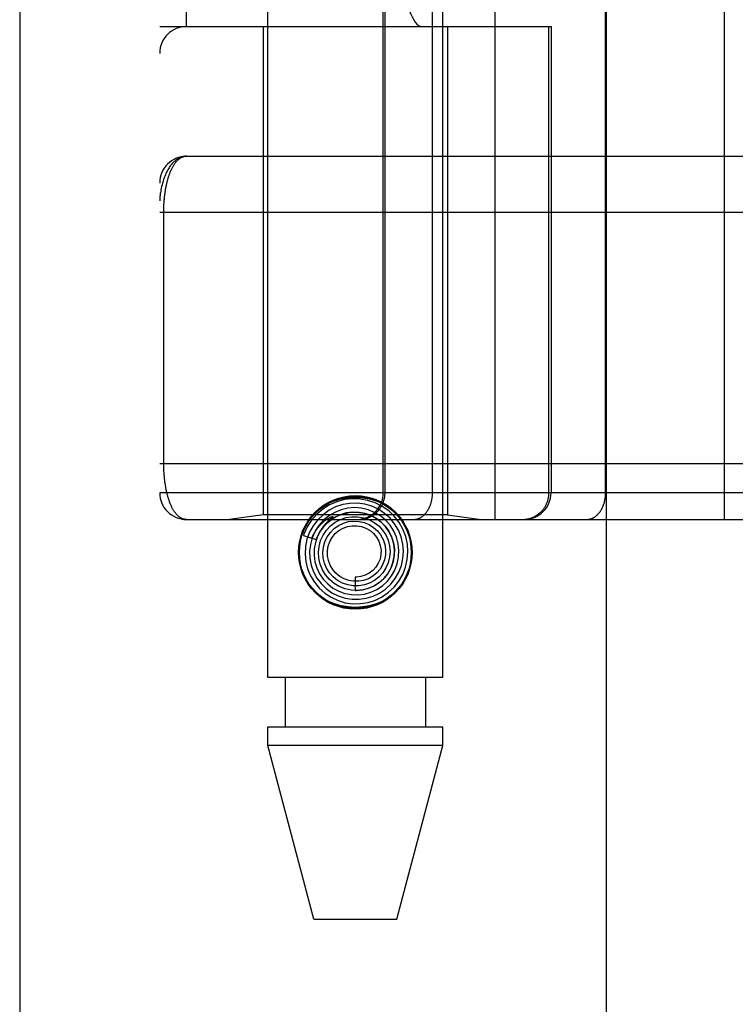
# Model space of a CAD drawing. Header units: inches. Extents: x 0 to 243, y 0 to 157.
# Tile 59 of 256: x 44.438 to 45.238, y 64.803 to 65.904. Entities that reach past the tile are written whole.
import ezdxf

# ---------------------------------------------------------------- set-up
doc = ezdxf.new("R2010")
doc.units = ezdxf.units.IN
doc.header["$LTSCALE"] = 13.357143
doc.header["$MEASUREMENT"] = 0
doc.linetypes.add('HIDDEN', pattern=[0.2, 0.1, -0.1])
doc.layers.get('0').update_dxf_attribs({"linetype": 'CONTINUOUS'})
doc.layers.add('LEFTHAND_DOOR_ASSEMBLY', color=7, linetype='CONTINUOUS')

msp = doc.modelspace()

# ---------------------------------------------------------------- linework, layer by layer
at = {"color": 3, "linetype": 'Continuous'}
msp.add_line((44.4385, 117.7051), (44.4385, 41.1754), dxfattribs=at)
at = {"layer": 'LEFTHAND_DOOR_ASSEMBLY', "color": 3, "linetype": 'Continuous'}
msp.add_line((45.0942, 112.7464), (45.0942, 41.3964), dxfattribs=at)
at = {"layer": 'LEFTHAND_DOOR_ASSEMBLY', "color": 8, "linetype": 'HIDDEN'}
for p, q in [((45.1692, 112.7464), (45.1692, 41.3964)), ((44.7157, 65.1684), (44.7157, 68.3508)), ((44.9117, 65.1684), (44.9117, 68.3508)), ((44.97, 65.3452), (44.97, 68.0477)), ((45.2265, 65.3452), (45.2265, 68.0477)), ((44.595, 68.0177), (44.595, 65.3752)), ((44.8449, 65.3752), (44.8449, 68.0177)), ((44.8469, 65.3752), (44.8469, 68.0177)), ((44.9, 65.3752), (44.9, 68.0177)), ((45.0935, 65.3752), (45.0935, 68.0177)), ((44.625, 65.8964), (44.625, 67.4964)), ((44.9375, 67.4964), (44.9375, 65.8964)), ((44.9834, 67.4964), (44.9834, 65.8964)), ((44.595, 65.8964), (45.0325, 65.8964)), ((44.7107, 65.8964), (44.7107, 65.3505)), ((44.9167, 65.8964), (44.9167, 65.3505)), ((45.0302, 65.3752), (45.0302, 65.8964)), ((45.0325, 65.8964), (45.0325, 65.3752)), ((44.625, 65.7514), (45.4987, 65.7514)), ((44.595, 65.6889), (45.5053, 65.689)), ((44.5996, 65.4069), (44.5996, 65.6889)), ((44.595, 65.4077), (45.4987, 65.4077)), ((45.2604, 65.3752), (44.595, 65.3752)), ((44.7107, 65.3505), (44.6732, 65.3452)), ((44.9167, 65.3505), (44.7107, 65.3505)), ((44.9167, 65.3505), (44.9542, 65.3452)), ((44.625, 65.3452), (45.4987, 65.3452)), ((44.784, 65.344), (44.7835, 65.3436)), ((44.7844, 65.3444), (44.784, 65.344)), ((44.7855, 65.3454), (44.785, 65.3449)), ((44.7865, 65.3463), (44.7855, 65.3454)), ((44.7869, 65.3467), (44.7865, 65.3463)), ((44.7557, 65.3273), (44.77, 65.3227)), ((44.8137, 65.2809), (44.8137, 65.2659)), ((44.9117, 65.1684), (44.7157, 65.1684)), ((44.7352, 65.1684), (44.7352, 65.1134)), ((44.8922, 65.1684), (44.8922, 65.1134)), ((44.7157, 65.0925), (44.7157, 65.1134)), ((44.7157, 65.1134), (44.9117, 65.1134)), ((44.9117, 65.0925), (44.9117, 65.1134)), ((44.7672, 64.8984), (44.7157, 65.0925)), ((44.9117, 65.0925), (44.7157, 65.0925)), ((44.8602, 64.8984), (44.9117, 65.0925)), ((44.7672, 64.8984), (44.8602, 64.8984))]:
    msp.add_line(p, q, dxfattribs=at)
for points in [[(44.625, 65.7514), (44.6243, 65.7514), (44.6236, 65.7514), (44.623, 65.7513), (44.6223, 65.7512), (44.6216, 65.7511), (44.6209, 65.751), (44.6202, 65.7508), (44.6195, 65.7506), (44.6188, 65.7504), (44.6181, 65.7501), (44.6174, 65.7498), (44.6167, 65.7494), (44.616, 65.7491), (44.6153, 65.7487), (44.6146, 65.7482), (44.6139, 65.7477), (44.6132, 65.7472), (44.6125, 65.7466), (44.6118, 65.746), (44.611, 65.7454), (44.6103, 65.7447), (44.6096, 65.744), (44.6089, 65.7432), (44.6082, 65.7423), (44.6075, 65.7414), (44.6068, 65.7405), (44.6061, 65.7395), (44.6054, 65.7384), (44.6047, 65.7373), (44.604, 65.7361), (44.6033, 65.7348), (44.6027, 65.7334), (44.602, 65.732), (44.6013, 65.7305), (44.6006, 65.7288), (44.6, 65.7271), (44.5994, 65.7253), (44.5987, 65.7234), (44.5981, 65.7213), (44.5976, 65.7193), (44.5971, 65.7174), (44.5967, 65.7156), (44.5964, 65.7139), (44.5961, 65.7124), (44.5959, 65.711), (44.5957, 65.7097), (44.5955, 65.7085), (44.5954, 65.7075), (44.5953, 65.7065), (44.5952, 65.7056), (44.5951, 65.7048), (44.5951, 65.7041), (44.595, 65.7033), (44.595, 65.7027), (44.595, 65.702), (44.595, 65.7014)], [(44.5996, 65.6889), (44.5996, 65.6898), (44.5996, 65.6906), (44.5996, 65.6914), (44.5996, 65.6922), (44.5996, 65.693), (44.5996, 65.6939), (44.5997, 65.6947), (44.5997, 65.6955), (44.5997, 65.6964), (44.5998, 65.6972), (44.5998, 65.698), (44.5999, 65.6989), (44.5999, 65.6997), (44.6, 65.7006), (44.6, 65.7014), (44.6001, 65.7023), (44.6002, 65.7032), (44.6003, 65.704), (44.6004, 65.7049), (44.6004, 65.7058), (44.6005, 65.7066), (44.6006, 65.7075), (44.6007, 65.7084), (44.6009, 65.7093), (44.601, 65.7102), (44.6011, 65.7111), (44.6012, 65.7119), (44.6014, 65.7128), (44.6015, 65.7137), (44.6016, 65.7146), (44.6018, 65.7155), (44.602, 65.7163), (44.6021, 65.7172), (44.6023, 65.7181), (44.6025, 65.719), (44.6027, 65.7198), (44.6028, 65.7207), (44.603, 65.7215), (44.6032, 65.7224), (44.6035, 65.7232), (44.6037, 65.7241), (44.6039, 65.7249), (44.6041, 65.7258), (44.6044, 65.7266), (44.6046, 65.7274), (44.6049, 65.7282), (44.6051, 65.729), (44.6054, 65.7298), (44.6057, 65.7306), (44.6059, 65.7314), (44.6062, 65.7322), (44.6065, 65.733), (44.6068, 65.7337), (44.6071, 65.7345), (44.6074, 65.7352), (44.6078, 65.736), (44.6081, 65.7367), (44.6084, 65.7374), (44.6088, 65.7381), (44.6092, 65.7388), (44.6095, 65.7395), (44.6099, 65.7401), (44.6103, 65.7408), (44.6107, 65.7414), (44.6111, 65.7421), (44.6115, 65.7427), (44.6119, 65.7433), (44.6123, 65.7438), (44.6127, 65.7444), (44.6132, 65.745), (44.6136, 65.7455), (44.6141, 65.746), (44.6145, 65.7465), (44.615, 65.747), (44.6155, 65.7474), (44.616, 65.7478), (44.6165, 65.7483), (44.617, 65.7486), (44.6175, 65.749), (44.618, 65.7494), (44.6186, 65.7497), (44.6191, 65.75), (44.6197, 65.7502), (44.6202, 65.7505), (44.6208, 65.7507), (44.6214, 65.7509), (44.6219, 65.7511), (44.6225, 65.7512), (44.6231, 65.7513), (44.6237, 65.7514), (44.6244, 65.7514), (44.625, 65.7514)], [(44.625, 65.3452), (44.6244, 65.3452), (44.6238, 65.3453), (44.6232, 65.3453), (44.6226, 65.3454), (44.622, 65.3456), (44.6214, 65.3457), (44.6209, 65.3459), (44.6203, 65.3461), (44.6198, 65.3464), (44.6192, 65.3466), (44.6187, 65.3469), (44.6182, 65.3472), (44.6177, 65.3475), (44.6172, 65.3479), (44.6167, 65.3483), (44.6162, 65.3486), (44.6157, 65.3491), (44.6152, 65.3495), (44.6148, 65.3499), (44.6143, 65.3504), (44.6139, 65.3509), (44.6134, 65.3514), (44.613, 65.3519), (44.6126, 65.3525), (44.6121, 65.353), (44.6117, 65.3536), (44.6113, 65.3542), (44.6109, 65.3548), (44.6106, 65.3554), (44.6102, 65.356), (44.6098, 65.3567), (44.6094, 65.3573), (44.6091, 65.358), (44.6087, 65.3586), (44.6084, 65.3593), (44.6081, 65.36), (44.6077, 65.3607), (44.6074, 65.3615), (44.6071, 65.3622), (44.6068, 65.3629), (44.6065, 65.3637), (44.6062, 65.3644), (44.606, 65.3652), (44.6057, 65.3659), (44.6054, 65.3667), (44.6052, 65.3675), (44.6049, 65.3683), (44.6047, 65.3691), (44.6044, 65.3699), (44.6042, 65.3707), (44.604, 65.3715), (44.6037, 65.3723), (44.6035, 65.3731), (44.6033, 65.374), (44.6031, 65.3748), (44.6029, 65.3756), (44.6027, 65.3765), (44.6026, 65.3773), (44.6024, 65.3782), (44.6022, 65.379), (44.602, 65.3799), (44.6019, 65.3807), (44.6017, 65.3816), (44.6016, 65.3824), (44.6014, 65.3833), (44.6013, 65.3842), (44.6012, 65.385), (44.6011, 65.3859), (44.6009, 65.3868), (44.6008, 65.3876), (44.6007, 65.3885), (44.6006, 65.3894), (44.6005, 65.3902), (44.6004, 65.3911), (44.6003, 65.3919), (44.6003, 65.3928), (44.6002, 65.3936), (44.6001, 65.3944), (44.6, 65.3953), (44.6, 65.3961), (44.5999, 65.3969), (44.5999, 65.3978), (44.5998, 65.3986), (44.5998, 65.3994), (44.5997, 65.4003), (44.5997, 65.4011), (44.5997, 65.4019), (44.5997, 65.4027), (44.5996, 65.4036), (44.5996, 65.4044), (44.5996, 65.4052), (44.5996, 65.406), (44.5996, 65.4069)], [(44.8172, 65.3452), (44.8179, 65.3452), (44.8185, 65.3452), (44.8192, 65.3453), (44.8198, 65.3453), (44.8205, 65.3454), (44.8211, 65.3455), (44.8217, 65.3455), (44.8224, 65.3457), (44.823, 65.3458), (44.8237, 65.3459), (44.8243, 65.3461), (44.8249, 65.3462), (44.8255, 65.3464), (44.8262, 65.3466), (44.8268, 65.3468), (44.8274, 65.347), (44.828, 65.3472), (44.8286, 65.3475), (44.8292, 65.3477), (44.8298, 65.348), (44.8304, 65.3483), (44.8309, 65.3486), (44.8315, 65.3489), (44.8321, 65.3492), (44.8326, 65.3496), (44.8332, 65.3499), (44.8337, 65.3503), (44.8343, 65.3506), (44.8348, 65.351), (44.8353, 65.3514), (44.8358, 65.3518), (44.8363, 65.3522), (44.8368, 65.3526), (44.8373, 65.3531), (44.8378, 65.3535), (44.8382, 65.354), (44.8387, 65.3545), (44.8391, 65.3549), (44.8395, 65.3554), (44.84, 65.3559), (44.8404, 65.3564), (44.8408, 65.3569), (44.8412, 65.3575), (44.8415, 65.358), (44.8419, 65.3585), (44.8423, 65.3591), (44.8426, 65.3596), (44.8429, 65.3602), (44.8433, 65.3608), (44.8436, 65.3613), (44.8439, 65.3619), (44.8441, 65.3625), (44.8444, 65.3631), (44.8447, 65.3637), (44.8449, 65.3643), (44.8451, 65.3649), (44.8453, 65.3656), (44.8455, 65.3662), (44.8457, 65.3668), (44.8459, 65.3674), (44.8461, 65.3681), (44.8462, 65.3687), (44.8463, 65.3693), (44.8465, 65.37), (44.8466, 65.3706), (44.8467, 65.3713), (44.8467, 65.3719), (44.8468, 65.3726), (44.8468, 65.3732), (44.8469, 65.3739), (44.8469, 65.3745), (44.8469, 65.3752)], [(44.8788, 65.3452), (44.8792, 65.3452), (44.8797, 65.3452), (44.8802, 65.3453), (44.8806, 65.3453), (44.8811, 65.3454), (44.8815, 65.3455), (44.882, 65.3455), (44.8824, 65.3457), (44.8829, 65.3458), (44.8834, 65.3459), (44.8838, 65.3461), (44.8843, 65.3462), (44.8847, 65.3464), (44.8851, 65.3466), (44.8856, 65.3468), (44.886, 65.347), (44.8865, 65.3472), (44.8869, 65.3475), (44.8873, 65.3477), (44.8877, 65.348), (44.8881, 65.3483), (44.8886, 65.3486), (44.889, 65.3489), (44.8894, 65.3492), (44.8898, 65.3496), (44.8902, 65.3499), (44.8906, 65.3503), (44.8909, 65.3506), (44.8913, 65.351), (44.8917, 65.3514), (44.892, 65.3518), (44.8924, 65.3522), (44.8928, 65.3526), (44.8931, 65.3531), (44.8934, 65.3535), (44.8938, 65.354), (44.8941, 65.3545), (44.8944, 65.3549), (44.8947, 65.3554), (44.895, 65.3559), (44.8953, 65.3564), (44.8956, 65.3569), (44.8959, 65.3575), (44.8961, 65.358), (44.8964, 65.3585), (44.8967, 65.3591), (44.8969, 65.3596), (44.8971, 65.3602), (44.8974, 65.3608), (44.8976, 65.3613), (44.8978, 65.3619), (44.898, 65.3625), (44.8982, 65.3631), (44.8984, 65.3637), (44.8985, 65.3643), (44.8987, 65.3649), (44.8989, 65.3656), (44.899, 65.3662), (44.8991, 65.3668), (44.8993, 65.3674), (44.8994, 65.3681), (44.8995, 65.3687), (44.8996, 65.3693), (44.8997, 65.37), (44.8997, 65.3706), (44.8998, 65.3713), (44.8999, 65.3719), (44.8999, 65.3726), (44.8999, 65.3732), (44.9, 65.3739), (44.9, 65.3745), (44.9, 65.3752)], [(45.0005, 65.3452), (45.0011, 65.3452), (45.0018, 65.3452), (45.0024, 65.3453), (45.0031, 65.3453), (45.0037, 65.3454), (45.0043, 65.3455), (45.005, 65.3455), (45.0056, 65.3457), (45.0063, 65.3458), (45.0069, 65.3459), (45.0075, 65.3461), (45.0082, 65.3462), (45.0088, 65.3464), (45.0094, 65.3466), (45.01, 65.3468), (45.0106, 65.347), (45.0112, 65.3472), (45.0118, 65.3475), (45.0124, 65.3477), (45.013, 65.348), (45.0136, 65.3483), (45.0142, 65.3486), (45.0147, 65.3489), (45.0153, 65.3492), (45.0159, 65.3496), (45.0164, 65.3499), (45.017, 65.3503), (45.0175, 65.3506), (45.018, 65.351), (45.0185, 65.3514), (45.019, 65.3518), (45.0195, 65.3522), (45.02, 65.3526), (45.0205, 65.3531), (45.021, 65.3535), (45.0215, 65.354), (45.0219, 65.3545), (45.0224, 65.3549), (45.0228, 65.3554), (45.0232, 65.3559), (45.0236, 65.3564), (45.024, 65.3569), (45.0244, 65.3575), (45.0248, 65.358), (45.0251, 65.3585), (45.0255, 65.3591), (45.0258, 65.3596), (45.0262, 65.3602), (45.0265, 65.3608), (45.0268, 65.3613), (45.0271, 65.3619), (45.0274, 65.3625), (45.0276, 65.3631), (45.0279, 65.3637), (45.0281, 65.3643), (45.0284, 65.3649), (45.0286, 65.3656), (45.0288, 65.3662), (45.029, 65.3668), (45.0291, 65.3674), (45.0293, 65.3681), (45.0294, 65.3687), (45.0296, 65.3693), (45.0297, 65.37), (45.0298, 65.3706), (45.0299, 65.3713), (45.03, 65.3719), (45.03, 65.3726), (45.0301, 65.3732), (45.0301, 65.3739), (45.0301, 65.3745), (45.0302, 65.3752)], [(45.0723, 65.3452), (45.0728, 65.3452), (45.0732, 65.3452), (45.0737, 65.3453), (45.0742, 65.3453), (45.0746, 65.3454), (45.0751, 65.3455), (45.0755, 65.3455), (45.076, 65.3457), (45.0764, 65.3458), (45.0769, 65.3459), (45.0773, 65.3461), (45.0778, 65.3462), (45.0782, 65.3464), (45.0787, 65.3466), (45.0791, 65.3468), (45.0796, 65.347), (45.08, 65.3472), (45.0804, 65.3475), (45.0808, 65.3477), (45.0813, 65.348), (45.0817, 65.3483), (45.0821, 65.3486), (45.0825, 65.3489), (45.0829, 65.3492), (45.0833, 65.3496), (45.0837, 65.3499), (45.0841, 65.3503), (45.0845, 65.3506), (45.0848, 65.351), (45.0852, 65.3514), (45.0856, 65.3518), (45.0859, 65.3522), (45.0863, 65.3526), (45.0866, 65.3531), (45.087, 65.3535), (45.0873, 65.354), (45.0876, 65.3545), (45.0879, 65.3549), (45.0883, 65.3554), (45.0886, 65.3559), (45.0888, 65.3564), (45.0891, 65.3569), (45.0894, 65.3575), (45.0897, 65.358), (45.0899, 65.3585), (45.0902, 65.3591), (45.0904, 65.3596), (45.0907, 65.3602), (45.0909, 65.3608), (45.0911, 65.3613), (45.0913, 65.3619), (45.0915, 65.3625), (45.0917, 65.3631), (45.0919, 65.3637), (45.0921, 65.3643), (45.0922, 65.3649), (45.0924, 65.3656), (45.0925, 65.3662), (45.0927, 65.3668), (45.0928, 65.3674), (45.0929, 65.3681), (45.093, 65.3687), (45.0931, 65.3693), (45.0932, 65.37), (45.0933, 65.3706), (45.0933, 65.3713), (45.0934, 65.3719), (45.0934, 65.3726), (45.0935, 65.3732), (45.0935, 65.3739), (45.0935, 65.3745), (45.0935, 65.3752)], [(44.7601, 65.3424), (44.7647, 65.3487), (44.7701, 65.3542), (44.7763, 65.359), (44.7831, 65.363), (44.7904, 65.366), (44.798, 65.3682), (44.8058, 65.3695), (44.8137, 65.3699), (44.8216, 65.3695), (44.8294, 65.3682), (44.837, 65.366), (44.8443, 65.363), (44.8511, 65.359), (44.8573, 65.3542), (44.8627, 65.3487), (44.8674, 65.3424)], [(44.8438, 65.2589), (44.8508, 65.2638), (44.8571, 65.2697), (44.8624, 65.2764), (44.8667, 65.2839), (44.8699, 65.292), (44.8718, 65.3004), (44.8725, 65.309), (44.8719, 65.3177), (44.87, 65.3262), (44.8669, 65.3343), (44.8626, 65.3419), (44.8573, 65.3488), (44.851, 65.3548), (44.8438, 65.3599), (44.836, 65.3638), (44.8277, 65.3666), (44.819, 65.3681), (44.8102, 65.3684), (44.8015, 65.3674), (44.7929, 65.365), (44.7848, 65.3615), (44.7773, 65.3568)], [(44.8335, 65.2595), (44.8408, 65.263), (44.8474, 65.2675), (44.8533, 65.2729), (44.8583, 65.2792), (44.8623, 65.2862), (44.8652, 65.2938), (44.8669, 65.3017), (44.8675, 65.3098), (44.8668, 65.3178), (44.8649, 65.3258), (44.8618, 65.3333), (44.8576, 65.3403), (44.8525, 65.3466), (44.8464, 65.3521), (44.8395, 65.3566), (44.8321, 65.36), (44.8242, 65.3623), (44.816, 65.3634), (44.8077, 65.3632), (44.7996, 65.3618), (44.7917, 65.3592)], [(44.7773, 65.3568), (44.7706, 65.3511), (44.7647, 65.3444), (44.7599, 65.3369), (44.7562, 65.3288), (44.7557, 65.3273)], [(44.7917, 65.3592), (44.7843, 65.3555), (44.7776, 65.3506), (44.7716, 65.3449), (44.7665, 65.3382), (44.7625, 65.3309), (44.7596, 65.3231), (44.7579, 65.3149), (44.7575, 65.3065), (44.7583, 65.2981), (44.7603, 65.29), (44.7635, 65.2822), (44.7679, 65.275), (44.7733, 65.2685), (44.7796, 65.2628), (44.7867, 65.2582), (44.7944, 65.2546), (44.8025, 65.2522), (44.811, 65.2511), (44.8195, 65.2512), (44.8279, 65.2525), (44.8361, 65.2551), (44.8438, 65.2589)], [(44.7978, 65.3561), (44.7907, 65.3532), (44.784, 65.3493), (44.778, 65.3444), (44.7729, 65.3386), (44.7687, 65.332), (44.7655, 65.3249), (44.7634, 65.3174), (44.7625, 65.3097), (44.7628, 65.3018), (44.7643, 65.2941), (44.7669, 65.2867), (44.7707, 65.2798), (44.7754, 65.2735), (44.7811, 65.268), (44.7875, 65.2634), (44.7946, 65.2599), (44.8022, 65.2574), (44.81, 65.2561), (44.818, 65.2561), (44.8259, 65.2572), (44.8335, 65.2595)], [(44.8107, 65.3534), (44.8036, 65.3525), (44.7968, 65.3505), (44.7903, 65.3474), (44.7844, 65.3433), (44.7792, 65.3384), (44.7749, 65.3327), (44.7714, 65.3264), (44.769, 65.3196), (44.7677, 65.3124), (44.7675, 65.3052), (44.7685, 65.298), (44.7706, 65.291), (44.7737, 65.2845), (44.7778, 65.2784), (44.7828, 65.2731), (44.7887, 65.2686), (44.7951, 65.2651), (44.802, 65.2626), (44.8093, 65.2612), (44.8167, 65.261), (44.824, 65.2619)], [(44.77, 65.3227), (44.7706, 65.3243), (44.7737, 65.3308), (44.7779, 65.3368), (44.7829, 65.342), (44.7886, 65.3464), (44.795, 65.3497), (44.8018, 65.3521), (44.8088, 65.3533), (44.816, 65.3534), (44.8231, 65.3523), (44.8299, 65.3501), (44.8362, 65.3469), (44.842, 65.3428), (44.847, 65.3378), (44.8511, 65.3321), (44.8543, 65.3258), (44.8564, 65.319), (44.8574, 65.3121), (44.8573, 65.3051), (44.8561, 65.2982), (44.8538, 65.2916)], [(44.824, 65.2619), (44.8311, 65.2639), (44.8379, 65.2671), (44.8441, 65.2712), (44.8496, 65.2763), (44.8542, 65.2821), (44.8579, 65.2886), (44.8605, 65.2957), (44.8621, 65.303), (44.8625, 65.3106), (44.8617, 65.3181), (44.8597, 65.3254), (44.8567, 65.3323), (44.8526, 65.3387), (44.8476, 65.3444), (44.8417, 65.3493), (44.8352, 65.3532), (44.8281, 65.3561), (44.8206, 65.3579), (44.813, 65.3585), (44.8053, 65.3579), (44.7978, 65.3561)], [(44.8137, 65.2659), (44.815, 65.2659), (44.8218, 65.2666), (44.8284, 65.2683), (44.8346, 65.271), (44.8404, 65.2747), (44.8455, 65.2793), (44.8499, 65.2846), (44.8533, 65.2906), (44.8558, 65.2971), (44.8572, 65.3039), (44.8575, 65.3108), (44.8567, 65.3177), (44.8548, 65.3245), (44.8518, 65.3308), (44.8479, 65.3366), (44.8431, 65.3418), (44.8376, 65.3461), (44.8314, 65.3495), (44.8247, 65.3519), (44.8178, 65.3532), (44.8107, 65.3534)], [(44.7651, 65.3243), (44.7656, 65.3256), (44.7662, 65.327), (44.7668, 65.3282), (44.7675, 65.3294), (44.7681, 65.3305), (44.7687, 65.3316), (44.7693, 65.3326), (44.77, 65.3335), (44.7706, 65.3344), (44.7712, 65.3352), (44.7718, 65.336), (44.7724, 65.3368), (44.773, 65.3375), (44.7735, 65.3382), (44.7741, 65.3388), (44.7746, 65.3394), (44.7752, 65.3399), (44.7757, 65.3405), (44.7762, 65.3409), (44.7767, 65.3414), (44.7772, 65.3418), (44.7776, 65.3423), (44.7781, 65.3427), (44.7785, 65.343), (44.7789, 65.3434), (44.7794, 65.3437), (44.7798, 65.344), (44.7801, 65.3443), (44.7805, 65.3446), (44.7809, 65.3448), (44.7812, 65.3451), (44.7816, 65.3453), (44.7819, 65.3456), (44.7823, 65.3458), (44.7826, 65.346), (44.7829, 65.3462), (44.7833, 65.3464), (44.7836, 65.3466), (44.7839, 65.3468), (44.7842, 65.3469), (44.7845, 65.3471), (44.7848, 65.3473), (44.7851, 65.3474), (44.7854, 65.3476), (44.7857, 65.3477), (44.786, 65.3478), (44.7863, 65.348), (44.7865, 65.3481), (44.7868, 65.3482), (44.787, 65.3483), (44.7873, 65.3483), (44.7875, 65.3484), (44.7877, 65.3485), (44.7879, 65.3485), (44.7881, 65.3485), (44.7883, 65.3485), (44.7884, 65.3484), (44.7884, 65.3482), (44.7883, 65.3481), (44.7881, 65.3479), (44.788, 65.3477), (44.7878, 65.3475), (44.7877, 65.3474), (44.7875, 65.3472), (44.7874, 65.3471), (44.7872, 65.3469), (44.7871, 65.3468), (44.7869, 65.3467)], [(44.7835, 65.3436), (44.7833, 65.3433), (44.783, 65.3431), (44.7827, 65.3428), (44.7824, 65.3425), (44.7822, 65.3422), (44.7818, 65.3419), (44.7815, 65.3416), (44.7812, 65.3412), (44.7808, 65.3408), (44.7804, 65.3404), (44.7801, 65.34), (44.7797, 65.3395), (44.7792, 65.3391), (44.7788, 65.3385), (44.7784, 65.338), (44.7779, 65.3374), (44.7774, 65.3368), (44.777, 65.3362), (44.7765, 65.3355), (44.776, 65.3348), (44.7755, 65.334), (44.775, 65.3332), (44.7745, 65.3324), (44.7739, 65.3315), (44.7734, 65.3306), (44.7729, 65.3296), (44.7724, 65.3286), (44.7719, 65.3275), (44.7714, 65.3264), (44.7709, 65.3252), (44.7704, 65.324), (44.7699, 65.3227)], [(44.7777, 65.3277), (44.7814, 65.3332), (44.7859, 65.3381), (44.7912, 65.3421), (44.797, 65.3452), (44.8033, 65.3473), (44.8098, 65.3483), (44.8163, 65.3483), (44.8227, 65.3472), (44.8289, 65.3451), (44.8346, 65.342), (44.8398, 65.3381), (44.8442, 65.3333), (44.8477, 65.3279), (44.8503, 65.322), (44.8519, 65.3158), (44.8525, 65.3094), (44.852, 65.303), (44.8504, 65.2969), (44.8479, 65.291), (44.8445, 65.2857)], [(44.785, 65.3449), (44.7848, 65.3447), (44.7844, 65.3444)], [(44.7858, 65.3307), (44.79, 65.335), (44.7949, 65.3385), (44.8003, 65.3411), (44.806, 65.3428), (44.8119, 65.3434), (44.8178, 65.3431), (44.8236, 65.3418), (44.829, 65.3395), (44.834, 65.3364), (44.8383, 65.3325), (44.8419, 65.3279), (44.8447, 65.3227), (44.8465, 65.3172), (44.8474, 65.3115), (44.8473, 65.3058), (44.8462, 65.3001), (44.8442, 65.2947), (44.8413, 65.2898), (44.8376, 65.2855)], [(44.8445, 65.2857), (44.8402, 65.281), (44.8352, 65.2771), (44.8297, 65.2741), (44.8238, 65.2721), (44.8176, 65.2711), (44.8113, 65.2711), (44.8052, 65.2721), (44.7993, 65.2742), (44.7939, 65.2771), (44.7891, 65.281), (44.7849, 65.2855), (44.7816, 65.2907), (44.7793, 65.2964), (44.7779, 65.3023), (44.7775, 65.3084), (44.7781, 65.3145), (44.7797, 65.3203), (44.7823, 65.3258), (44.7858, 65.3307)], [(44.8376, 65.2855), (44.8332, 65.2818), (44.8283, 65.279), (44.823, 65.2771), (44.8175, 65.2761), (44.8118, 65.2761), (44.8063, 65.277), (44.8011, 65.2789), (44.7962, 65.2816), (44.792, 65.2851), (44.7884, 65.2893), (44.7856, 65.2941), (44.7836, 65.2992), (44.7826, 65.3046), (44.7826, 65.31), (44.7834, 65.3154), (44.7852, 65.3205), (44.7879, 65.3252), (44.7913, 65.3294), (44.7954, 65.3328)], [(44.7954, 65.3328), (44.8, 65.3355), (44.805, 65.3374), (44.8102, 65.3383), (44.8155, 65.3383), (44.8207, 65.3374), (44.8256, 65.3356), (44.8302, 65.333), (44.8341, 65.3296), (44.8374, 65.3256), (44.84, 65.3211), (44.8416, 65.3162), (44.8424, 65.3111), (44.8423, 65.306), (44.8413, 65.301), (44.8394, 65.2963), (44.8367, 65.292), (44.8333, 65.2882), (44.8293, 65.2852)], [(44.8538, 65.2916), (44.8505, 65.2855), (44.8462, 65.28), (44.8412, 65.2753), (44.8354, 65.2714), (44.8292, 65.2685), (44.8225, 65.2667), (44.8157, 65.266), (44.8089, 65.2663), (44.8022, 65.2678), (44.7958, 65.2703), (44.79, 65.2738), (44.7848, 65.2781), (44.7804, 65.2833), (44.7769, 65.289), (44.7744, 65.2953), (44.7729, 65.3019), (44.7725, 65.3086), (44.7732, 65.3152), (44.7749, 65.3217), (44.7777, 65.3277)], [(44.8293, 65.2852), (44.8248, 65.2829), (44.82, 65.2815), (44.8151, 65.2809), (44.8137, 65.2809)], [(44.8674, 65.2745), (44.8627, 65.2682), (44.8573, 65.2627), (44.8511, 65.2579), (44.8443, 65.2539), (44.837, 65.2509), (44.8294, 65.2487), (44.8216, 65.2474), (44.8137, 65.247), (44.8058, 65.2474), (44.798, 65.2487), (44.7904, 65.2509), (44.7831, 65.2539), (44.7763, 65.2579), (44.7701, 65.2627), (44.7647, 65.2682), (44.7601, 65.2745)]]:
    msp.add_lwpolyline(points, dxfattribs=at)
for radius in [0.0635, 0.0625]:
    msp.add_circle((44.8137, 65.3084), radius, dxfattribs=at)
for centre, start, end in [((44.625, 65.8664), 90, 180), ((44.625, 65.7214), 90.0001, 180), ((44.625, 65.3752), 180, 270), ((44.8149, 65.3752), 270, 360), ((45.0025, 65.3752), 270, 360)]:
    msp.add_arc(centre, 0.03, start, end, dxfattribs=at)
msp.add_ellipse((44.8879, 66.1464), major_axis=(0, 0.25), ratio=0.146965, start_param=1.570796, end_param=3.141593, dxfattribs=at)

doc.saveas('drawing.dxf')
